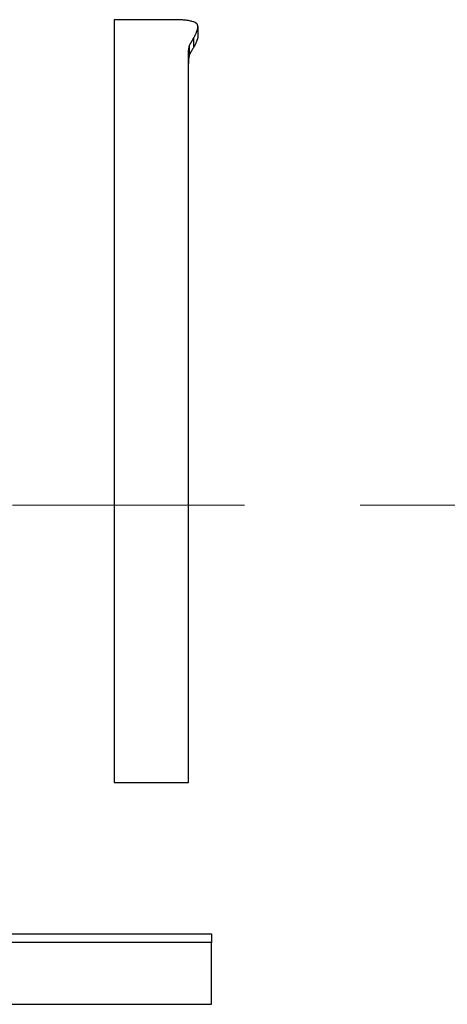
# Model space of a CAD drawing. Header units: millimetres. Extents: x 14 to 974, y 14 to 587.
# Tile 18 of 45: x 142.36 to 144.98, y 428.11 to 434.13. Entities that reach past the tile are written whole.
import ezdxf

# ---------------------------------------------------------------- set-up
doc = ezdxf.new("R2010")
doc.units = ezdxf.units.MM
doc.linetypes.add('CENTER', pattern=[50.8, 31.75, -6.35, 6.35, -6.35])
doc.linetypes.add('CHAIN', pattern=[0.3543, 0.2362, -0.0295, 0.0591, -0.0295])
doc.layers.add('외형선(ISO)', color=7, linetype='Continuous', lineweight=25)
doc.layers.add('중심선(ISO)', color=1, linetype='CENTER', lineweight=5, true_color=0xff0000)

msp = doc.modelspace()

# ---------------------------------------------------------------- linework, layer by layer
at = {"layer": '외형선(ISO)'}
for p, q in [((143.4497, 434.0897), (143.4497, 434.0322)), ((143.4255, 433.9662), (143.4255, 434.0223)), ((143.3984, 433.919), (143.3984, 433.9742)), ((139.6602, 428.536), (143.534, 428.536)), ((143.534, 428.536), (143.534, 428.4835))]:
    msp.add_line(p, q, dxfattribs=at)
for points, knots in [([(143.2966, 434.1323), (143.2866, 434.1323), (143.2766, 434.1323), (143.2666, 434.1323), (143.2566, 434.1323), (143.2467, 434.1323), (143.2367, 434.1323), (143.2317, 434.1323), (143.2267, 434.1323), (143.2217, 434.1323), (143.2117, 434.1323), (143.2017, 434.1323), (143.1917, 434.1323), (143.1867, 434.1323), (143.1817, 434.1323), (143.1767, 434.1323), (143.1668, 434.1323), (143.1568, 434.1323), (143.1468, 434.1323), (143.1418, 434.1323), (143.1368, 434.1323), (143.1318, 434.1323), (143.1218, 434.1323), (143.1118, 434.1323), (143.1018, 434.1323), (143.0968, 434.1323), (143.0918, 434.1323), (143.0868, 434.1323), (143.0769, 434.1323), (143.0669, 434.1323), (143.0569, 434.1323), (143.0519, 434.1323), (143.0469, 434.1323), (143.0419, 434.1323), (143.0269, 434.1323), (143.0119, 434.1323), (142.997, 434.1323), (142.977, 434.1323), (142.957, 434.1323), (142.937, 434.1323)], [0, 0, 0, 0, 0.00299638, 0.00299638, 0.00299638, 0.00599276, 0.00599276, 0.00599276, 0.00749095, 0.00749095, 0.00749095, 0.01048734, 0.01048734, 0.01048734, 0.01198553, 0.01198553, 0.01198553, 0.01498191, 0.01498191, 0.01498191, 0.0164801, 0.0164801, 0.0164801, 0.01947648, 0.01947648, 0.01947648, 0.02097467, 0.02097467, 0.02097467, 0.02397105, 0.02397105, 0.02397105, 0.02546924, 0.02546924, 0.02546924, 0.02996382, 0.02996382, 0.02996382, 0.03595658, 0.03595658, 0.03595658, 0.03595658]), ([(143.4459, 434.1048), (143.4453, 434.1056), (143.4447, 434.1063), (143.444, 434.1071), (143.4433, 434.1078), (143.4425, 434.1085), (143.4417, 434.1092), (143.4413, 434.1096), (143.4409, 434.1099), (143.4404, 434.1103), (143.4391, 434.1113), (143.4377, 434.1123), (143.4361, 434.1132), (143.435, 434.1139), (143.4339, 434.1145), (143.4327, 434.1151), (143.4303, 434.1163), (143.4276, 434.1174), (143.4247, 434.1185), (143.4233, 434.1191), (143.4218, 434.1196), (143.4202, 434.1201), (143.4171, 434.1211), (143.4137, 434.1221), (143.41, 434.123), (143.4082, 434.1234), (143.4063, 434.1238), (143.4044, 434.1243), (143.4005, 434.1251), (143.3964, 434.1258), (143.392, 434.1265), (143.3898, 434.1269), (143.3875, 434.1272), (143.3852, 434.1275), (143.3805, 434.1282), (143.3756, 434.1288), (143.3705, 434.1293), (143.3679, 434.1295), (143.3653, 434.1298), (143.3626, 434.13), (143.3545, 434.1306), (143.3458, 434.1312), (143.3365, 434.1316), (143.3242, 434.1321), (143.3109, 434.1323), (143.2966, 434.1323)], [0, 0, 0, 0, 0.041667, 0.041667, 0.041667, 0.083333, 0.083333, 0.083333, 0.104167, 0.104167, 0.104167, 0.166667, 0.166667, 0.166667, 0.208333, 0.208333, 0.208333, 0.291667, 0.291667, 0.291667, 0.333333, 0.333333, 0.333333, 0.416667, 0.416667, 0.416667, 0.458333, 0.458333, 0.458333, 0.541667, 0.541667, 0.541667, 0.583333, 0.583333, 0.583333, 0.666667, 0.666667, 0.666667, 0.708333, 0.708333, 0.708333, 0.833333, 0.833333, 0.833333, 1, 1, 1, 1]), ([(143.4255, 434.0223), (143.4274, 434.0258), (143.4292, 434.0291), (143.4308, 434.0324), (143.4325, 434.0356), (143.434, 434.0388), (143.4355, 434.0418), (143.4362, 434.0433), (143.4369, 434.0448), (143.4376, 434.0463), (143.4389, 434.0493), (143.4401, 434.0521), (143.4412, 434.0549), (143.4418, 434.0563), (143.4423, 434.0577), (143.4428, 434.059), (143.4438, 434.0617), (143.4447, 434.0642), (143.4455, 434.0667), (143.4459, 434.068), (143.4463, 434.0692), (143.4466, 434.0704), (143.4473, 434.0728), (143.4479, 434.0751), (143.4483, 434.0773), (143.4485, 434.0784), (143.4487, 434.0794), (143.4489, 434.0805), (143.4493, 434.0826), (143.4495, 434.0846), (143.4496, 434.0865), (143.4497, 434.0874), (143.4497, 434.0884), (143.4497, 434.0893), (143.4497, 434.0911), (143.4496, 434.0928), (143.4494, 434.0944), (143.4493, 434.0953), (143.4492, 434.096), (143.4491, 434.0968), (143.4487, 434.0983), (143.4483, 434.0998), (143.4478, 434.1011), (143.4472, 434.1024), (143.4466, 434.1037), (143.4459, 434.1048)], [0, 0, 0, 0, 0.083333, 0.083333, 0.083333, 0.166667, 0.166667, 0.166667, 0.208333, 0.208333, 0.208333, 0.291667, 0.291667, 0.291667, 0.333333, 0.333333, 0.333333, 0.416667, 0.416667, 0.416667, 0.458333, 0.458333, 0.458333, 0.541667, 0.541667, 0.541667, 0.583333, 0.583333, 0.583333, 0.666667, 0.666667, 0.666667, 0.708333, 0.708333, 0.708333, 0.791667, 0.791667, 0.791667, 0.833333, 0.833333, 0.833333, 0.916667, 0.916667, 0.916667, 1, 1, 1, 1]), ([(143.3984, 433.9742), (143.3987, 433.975), (143.3991, 433.9758), (143.3996, 433.9766), (143.4, 433.9775), (143.4005, 433.9784), (143.401, 433.9793), (143.4013, 433.9798), (143.4015, 433.9803), (143.4018, 433.9808), (143.4023, 433.9818), (143.4029, 433.9829), (143.4035, 433.984), (143.4038, 433.9845), (143.4041, 433.9851), (143.4044, 433.9856), (143.405, 433.9868), (143.4057, 433.988), (143.4064, 433.9892), (143.4067, 433.9899), (143.4071, 433.9905), (143.4074, 433.9911), (143.4082, 433.9924), (143.4089, 433.9938), (143.4097, 433.9951), (143.4101, 433.9958), (143.4105, 433.9965), (143.4109, 433.9973), (143.4117, 433.9987), (143.4126, 434.0002), (143.4134, 434.0017), (143.4139, 434.0025), (143.4143, 434.0032), (143.4148, 434.004), (143.4161, 434.0064), (143.4176, 434.0089), (143.4191, 434.0114), (143.4211, 434.0149), (143.4232, 434.0185), (143.4255, 434.0223)], [0, 0, 0, 0, 0.083333, 0.083333, 0.083333, 0.166667, 0.166667, 0.166667, 0.208333, 0.208333, 0.208333, 0.291667, 0.291667, 0.291667, 0.333333, 0.333333, 0.333333, 0.416667, 0.416667, 0.416667, 0.458333, 0.458333, 0.458333, 0.541667, 0.541667, 0.541667, 0.583333, 0.583333, 0.583333, 0.666667, 0.666667, 0.666667, 0.708333, 0.708333, 0.708333, 0.833333, 0.833333, 0.833333, 1, 1, 1, 1]), ([(143.4497, 434.0322), (143.4497, 434.0321), (143.4497, 434.032), (143.4497, 434.0319), (143.4497, 434.031), (143.4497, 434.03), (143.4496, 434.0291), (143.4495, 434.0272), (143.4493, 434.0253), (143.4489, 434.0232), (143.4487, 434.0222), (143.4485, 434.0211), (143.4483, 434.0201), (143.4479, 434.0179), (143.4473, 434.0157), (143.4466, 434.0133), (143.4463, 434.0121), (143.4459, 434.011), (143.4455, 434.0097), (143.4447, 434.0073), (143.4438, 434.0048), (143.4428, 434.0022), (143.4423, 434.0008), (143.4418, 433.9995), (143.4412, 433.9982), (143.4401, 433.9954), (143.4389, 433.9926), (143.4376, 433.9897), (143.4369, 433.9883), (143.4362, 433.9868), (143.4355, 433.9853), (143.434, 433.9823), (143.4325, 433.9792), (143.4308, 433.976), (143.4292, 433.9728), (143.4274, 433.9696), (143.4255, 433.9662)], [-0.7142857, -0.7142857, -0.7142857, -0.7142857, -0.7083333, -0.7083333, -0.7083333, -0.6666667, -0.6666667, -0.6666667, -0.5833333, -0.5833333, -0.5833333, -0.5416667, -0.5416667, -0.5416667, -0.4583333, -0.4583333, -0.4583333, -0.4166667, -0.4166667, -0.4166667, -0.3333333, -0.3333333, -0.3333333, -0.2916667, -0.2916667, -0.2916667, -0.2083333, -0.2083333, -0.2083333, -0.1666667, -0.1666667, -0.1666667, -0.0833333, -0.0833333, -0.0833333, 0, 0, 0, 0]), ([(143.3916, 433.9192), (143.3916, 433.9207), (143.3916, 433.9222), (143.3916, 433.9237), (143.3917, 433.9253), (143.3917, 433.9268), (143.3918, 433.9283), (143.3918, 433.9291), (143.3918, 433.9299), (143.3919, 433.9306), (143.3919, 433.9322), (143.392, 433.9337), (143.3922, 433.9352), (143.3922, 433.936), (143.3923, 433.9367), (143.3923, 433.9375), (143.3925, 433.939), (143.3926, 433.9406), (143.3928, 433.9421), (143.3928, 433.9429), (143.3929, 433.9436), (143.393, 433.9444), (143.3932, 433.9459), (143.3934, 433.9474), (143.3936, 433.949), (143.3937, 433.9497), (143.3938, 433.9505), (143.3939, 433.9513), (143.3941, 433.9528), (143.3943, 433.9543), (143.3946, 433.9558), (143.3947, 433.9566), (143.3948, 433.9574), (143.395, 433.9581), (143.3954, 433.9604), (143.3958, 433.9627), (143.3963, 433.965), (143.3969, 433.9681), (143.3976, 433.9711), (143.3984, 433.9742)], [0, 0, 0, 0, 0.083333, 0.083333, 0.083333, 0.166667, 0.166667, 0.166667, 0.208333, 0.208333, 0.208333, 0.291667, 0.291667, 0.291667, 0.333333, 0.333333, 0.333333, 0.416667, 0.416667, 0.416667, 0.458333, 0.458333, 0.458333, 0.541667, 0.541667, 0.541667, 0.583333, 0.583333, 0.583333, 0.666667, 0.666667, 0.666667, 0.708333, 0.708333, 0.708333, 0.833333, 0.833333, 0.833333, 1, 1, 1, 1]), ([(143.4255, 433.9662), (143.4232, 433.9625), (143.4211, 433.9589), (143.4191, 433.9555), (143.4176, 433.953), (143.4161, 433.9506), (143.4148, 433.9483), (143.4143, 433.9475), (143.4139, 433.9467), (143.4134, 433.946), (143.4126, 433.9445), (143.4117, 433.943), (143.4109, 433.9416), (143.4105, 433.9409), (143.4101, 433.9402), (143.4097, 433.9396), (143.4089, 433.9382), (143.4082, 433.9369), (143.4074, 433.9356), (143.4071, 433.935), (143.4067, 433.9344), (143.4064, 433.9338), (143.4057, 433.9325), (143.405, 433.9314), (143.4044, 433.9302), (143.4041, 433.9297), (143.4038, 433.9291), (143.4035, 433.9286), (143.4029, 433.9275), (143.4023, 433.9265), (143.4018, 433.9255), (143.4015, 433.925), (143.4013, 433.9245), (143.401, 433.9241), (143.4005, 433.9231), (143.4, 433.9222), (143.3996, 433.9214), (143.3991, 433.9206), (143.3987, 433.9198), (143.3984, 433.919)], [-1, -1, -1, -1, -0.833333, -0.833333, -0.833333, -0.708333, -0.708333, -0.708333, -0.666667, -0.666667, -0.666667, -0.583333, -0.583333, -0.583333, -0.541667, -0.541667, -0.541667, -0.458333, -0.458333, -0.458333, -0.416667, -0.416667, -0.416667, -0.333333, -0.333333, -0.333333, -0.291667, -0.291667, -0.291667, -0.208333, -0.208333, -0.208333, -0.166667, -0.166667, -0.166667, -0.083333, -0.083333, -0.083333, 0, 0, 0, 0]), ([(143.3984, 433.919), (143.3976, 433.916), (143.3969, 433.913), (143.3963, 433.91), (143.3958, 433.9078), (143.3954, 433.9055), (143.395, 433.9033), (143.3948, 433.9025), (143.3947, 433.9018), (143.3946, 433.901), (143.3943, 433.8995), (143.3941, 433.898), (143.3939, 433.8965), (143.3938, 433.8958), (143.3937, 433.895), (143.3936, 433.8943), (143.3934, 433.8928), (143.3932, 433.8913), (143.393, 433.8898), (143.3929, 433.889), (143.3928, 433.8883), (143.3928, 433.8875), (143.3926, 433.886), (143.3925, 433.8845), (143.3923, 433.883), (143.3923, 433.8823), (143.3922, 433.8815), (143.3922, 433.8808), (143.392, 433.8793), (143.3919, 433.8778), (143.3919, 433.8763), (143.3918, 433.8755), (143.3918, 433.8748), (143.3918, 433.8741), (143.3917, 433.8726), (143.3917, 433.8711), (143.3916, 433.8696), (143.3916, 433.8681), (143.3916, 433.8666), (143.3916, 433.8651)], [-1, -1, -1, -1, -0.833333, -0.833333, -0.833333, -0.708333, -0.708333, -0.708333, -0.666667, -0.666667, -0.666667, -0.583333, -0.583333, -0.583333, -0.541667, -0.541667, -0.541667, -0.458333, -0.458333, -0.458333, -0.416667, -0.416667, -0.416667, -0.333333, -0.333333, -0.333333, -0.291667, -0.291667, -0.291667, -0.208333, -0.208333, -0.208333, -0.166667, -0.166667, -0.166667, -0.083333, -0.083333, -0.083333, 0, 0, 0, 0]), ([(142.937, 429.4625), (142.9497, 429.4625), (142.9623, 429.4625), (142.9749, 429.4625), (142.9875, 429.4625), (143.0002, 429.4625), (143.0128, 429.4625), (143.0191, 429.4625), (143.0254, 429.4625), (143.0317, 429.4625), (143.0444, 429.4625), (143.057, 429.4625), (143.0696, 429.4625), (143.0759, 429.4625), (143.0822, 429.4625), (143.0885, 429.4625), (143.1012, 429.4625), (143.1138, 429.4625), (143.1264, 429.4625), (143.1327, 429.4625), (143.1391, 429.4625), (143.1454, 429.4625), (143.158, 429.4625), (143.1706, 429.4625), (143.1832, 429.4625), (143.1896, 429.4625), (143.1959, 429.4625), (143.2022, 429.4625), (143.2148, 429.4625), (143.2274, 429.4625), (143.2401, 429.4625), (143.2464, 429.4625), (143.2527, 429.4625), (143.259, 429.4625), (143.2779, 429.4625), (143.2969, 429.4625), (143.3158, 429.4625), (143.3411, 429.4625), (143.3663, 429.4625), (143.3916, 429.4625)], [0, 0, 0, 0, 0.00378788, 0.00378788, 0.00378788, 0.00757576, 0.00757576, 0.00757576, 0.0094697, 0.0094697, 0.0094697, 0.01325758, 0.01325758, 0.01325758, 0.01515152, 0.01515152, 0.01515152, 0.01893939, 0.01893939, 0.01893939, 0.02083333, 0.02083333, 0.02083333, 0.02462121, 0.02462121, 0.02462121, 0.02651515, 0.02651515, 0.02651515, 0.03030303, 0.03030303, 0.03030303, 0.03219697, 0.03219697, 0.03219697, 0.03787879, 0.03787879, 0.03787879, 0.04545455, 0.04545455, 0.04545455, 0.04545455]), ([(143.534, 428.1053), (143.534, 428.1158), (143.534, 428.1263), (143.534, 428.1368), (143.534, 428.1473), (143.534, 428.1578), (143.534, 428.1683), (143.534, 428.1736), (143.534, 428.1788), (143.534, 428.1841), (143.534, 428.1946), (143.534, 428.2051), (143.534, 428.2156), (143.534, 428.2208), (143.534, 428.2261), (143.534, 428.2313), (143.534, 428.2418), (143.534, 428.2523), (143.534, 428.2628), (143.534, 428.2681), (143.534, 428.2733), (143.534, 428.2786), (143.534, 428.2891), (143.534, 428.2996), (143.534, 428.3101), (143.534, 428.3154), (143.534, 428.3206), (143.534, 428.3259), (143.534, 428.3364), (143.534, 428.3469), (143.534, 428.3574), (143.534, 428.3626), (143.534, 428.3679), (143.534, 428.3731), (143.534, 428.3889), (143.534, 428.4047), (143.534, 428.4204), (143.534, 428.4415), (143.534, 428.4625), (143.534, 428.4835)], [0, 0, 0, 0, 0.00310945, 0.00310945, 0.00310945, 0.00621891, 0.00621891, 0.00621891, 0.00777363, 0.00777363, 0.00777363, 0.01088308, 0.01088308, 0.01088308, 0.01243781, 0.01243781, 0.01243781, 0.01554726, 0.01554726, 0.01554726, 0.01710199, 0.01710199, 0.01710199, 0.02021144, 0.02021144, 0.02021144, 0.02176617, 0.02176617, 0.02176617, 0.02487562, 0.02487562, 0.02487562, 0.02643035, 0.02643035, 0.02643035, 0.03109453, 0.03109453, 0.03109453, 0.03731343, 0.03731343, 0.03731343, 0.03731343])]:
    msp.add_open_spline(points, degree=3, knots=knots, dxfattribs=at)
for points in [[(142.937, 434.1323), (142.937, 432.5837), (142.937, 431.0183), (142.937, 429.4625)], [(143.3916, 429.4625), (143.3916, 430.9469), (143.3916, 432.4401), (143.3916, 433.9192)], [(143.534, 428.4835), (142.2428, 428.4835), (140.9515, 428.4835), (139.6602, 428.4835)], [(139.2125, 428.1053), (140.653, 428.1053), (142.0935, 428.1053), (143.534, 428.1053)]]:
    msp.add_open_spline(points, degree=3, dxfattribs=at)
at = {"layer": '중심선(ISO)', "linetype": 'CHAIN', "ltscale": 23.990969}
msp.add_line((93.4425, 431.1601), (166.2747, 431.1601), dxfattribs=at)

doc.saveas('drawing.dxf')
